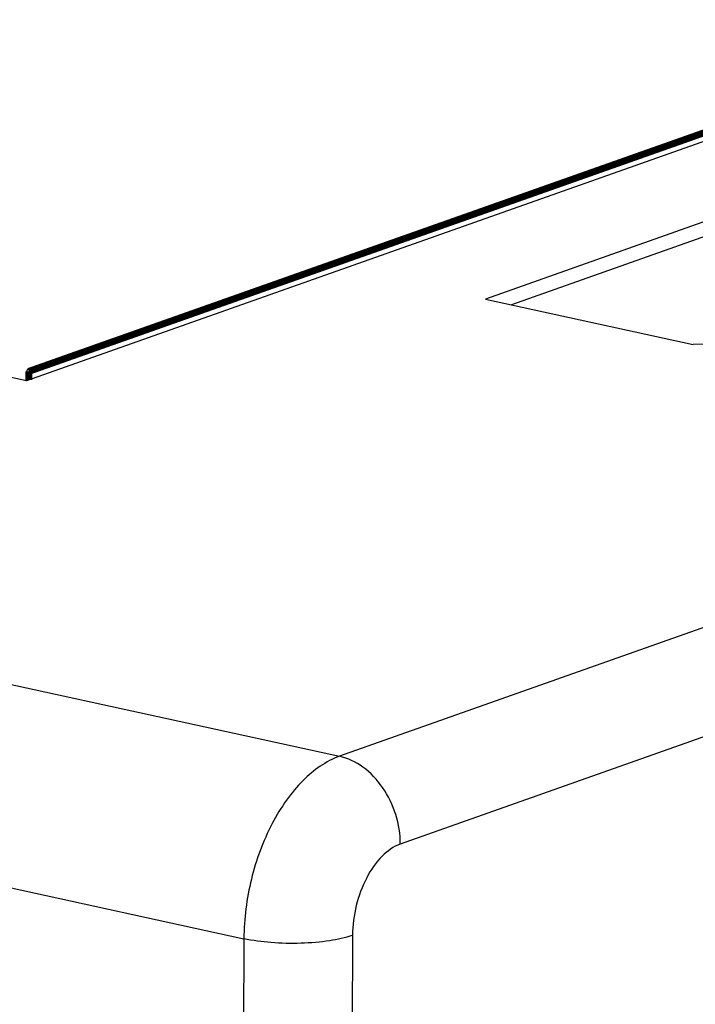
# Model space of a CAD drawing. Header units: millimetres. Extents: x 0 to 841, y 0 to 595.
# Tile 45 of 59: x 698.48 to 707.21, y 537.15 to 549.86. Entities that reach past the tile are written whole.
import ezdxf

# ---------------------------------------------------------------- set-up
doc = ezdxf.new("R2010")
doc.units = ezdxf.units.MM
doc.header["$LTSCALE"] = 65.395
for name, color, linetype in [('3D-TOPRH-WS-SHAPE', 7, 'CONTINUOUS'), ('BODY_CASE-WS-SHAPE', 7, 'CONTINUOUS'), ('PCB_MAIN_WS-RH-SHAPE', 7, 'CONTINUOUS')]:
    doc.layers.add(name, color=color, linetype=linetype)

msp = doc.modelspace()

# ---------------------------------------------------------------- linework, layer by layer
at = {"layer": '3D-TOPRH-WS-SHAPE', "color": 7, "linetype": 'Continuous'}
for p, q in [((773.786, 565.484), (702.609, 540.348)), ((774.573, 564.35), (703.395, 539.214)), ((717.834, 552), (698.567, 545.196)), ((714.312, 549.718), (704.494, 546.251)), ((714.311, 549.526), (704.83, 546.177)), ((664.708, 548.635), (702.609, 540.348)), ((698.567, 545.196), (688.302, 547.441)), ((663.474, 546.28), (701.375, 537.992)), ((704.494, 546.251), (707.179, 545.664)), ((709.985, 545.752), (707.179, 545.664)), ((701.375, 537.992), (700.971, 427.495)), ((702.778, 538.036), (702.374, 427.539))]:
    msp.add_line(p, q, dxfattribs=at)
for points, knots in [([(702.609, 540.348), (702.432, 540.285), (702.18, 540.102), (701.914, 539.781), (701.662, 539.365), (701.442, 538.765), (701.376, 538.251), (701.375, 537.992)], [0, 0, 0, 0, 0.202114, 0.320375, 0.448368, 0.722662, 1, 1, 1, 1]), ([(703.395, 539.214), (703.396, 539.342), (703.354, 539.602), (703.186, 539.949), (702.934, 540.218), (702.717, 540.324), (702.609, 540.348)], [0, 0, 0, 0, 0.261505, 0.525006, 0.77439, 1, 1, 1, 1]), ([(703.395, 539.214), (703.306, 539.183), (703.132, 539.055), (702.941, 538.774), (702.812, 538.423), (702.779, 538.166), (702.778, 538.036)], [0, 0, 0, 0, 0.202262, 0.447985, 0.72246, 1, 1, 1, 1]), ([(702.778, 538.036), (702.683, 538.003), (702.461, 537.956), (702.107, 537.927), (701.736, 537.935), (701.49, 537.967), (701.375, 537.992)], [0, 0, 0, 0, 0.213982, 0.476378, 0.751195, 1, 1, 1, 1])]:
    msp.add_open_spline(points, degree=3, knots=knots, dxfattribs=at)
at = {"layer": 'BODY_CASE-WS-SHAPE', "color": 7, "linetype": 'Continuous'}
for p, q in [((773.786, 565.484), (702.609, 540.348)), ((774.573, 564.35), (703.395, 539.214)), ((717.834, 552), (698.567, 545.196)), ((714.312, 549.718), (704.494, 546.251)), ((714.311, 549.526), (704.83, 546.177)), ((664.708, 548.635), (702.609, 540.348)), ((698.567, 545.196), (688.302, 547.441)), ((663.474, 546.28), (701.375, 537.992)), ((704.494, 546.251), (707.179, 545.664)), ((709.985, 545.752), (707.179, 545.664)), ((701.375, 537.992), (700.971, 427.495)), ((702.778, 538.036), (702.374, 427.539))]:
    msp.add_line(p, q, dxfattribs=at)
for points, knots in [([(702.609, 540.348), (702.432, 540.285), (702.18, 540.102), (701.914, 539.781), (701.662, 539.365), (701.442, 538.765), (701.376, 538.251), (701.375, 537.992)], [0, 0, 0, 0, 0.202114, 0.320375, 0.448368, 0.722662, 1, 1, 1, 1]), ([(703.395, 539.214), (703.396, 539.342), (703.354, 539.602), (703.186, 539.949), (702.934, 540.218), (702.717, 540.324), (702.609, 540.348)], [0, 0, 0, 0, 0.261505, 0.525006, 0.77439, 1, 1, 1, 1]), ([(703.395, 539.214), (703.306, 539.183), (703.132, 539.055), (702.941, 538.774), (702.812, 538.423), (702.779, 538.166), (702.778, 538.036)], [0, 0, 0, 0, 0.202262, 0.447985, 0.72246, 1, 1, 1, 1]), ([(702.778, 538.036), (702.683, 538.003), (702.461, 537.956), (702.107, 537.927), (701.736, 537.935), (701.49, 537.967), (701.375, 537.992)], [0, 0, 0, 0, 0.213982, 0.476378, 0.751195, 1, 1, 1, 1])]:
    msp.add_open_spline(points, degree=3, knots=knots, dxfattribs=at)
at = {"layer": 'PCB_MAIN_WS-RH-SHAPE', "color": 2, "linetype": 'Continuous', "const_width": 0.0891}
for points in [[(698.595, 545.317), (717.555, 552.013)], [(698.595, 545.206), (698.595, 545.317)]]:
    msp.add_lwpolyline(points, dxfattribs=at)
at = {"layer": 'PCB_MAIN_WS-RH-SHAPE', "color": 2, "linetype": 'Continuous'}
for points, knots in [([(698.572, 545.309), (698.572, 545.31), (698.572, 545.312), (698.572, 545.314), (698.573, 545.316), (698.573, 545.318), (698.573, 545.32), (698.574, 545.322), (698.574, 545.324), (698.575, 545.325), (698.575, 545.327), (698.575, 545.329), (698.576, 545.33), (698.576, 545.331), (698.577, 545.331), (698.577, 545.333), (698.578, 545.334), (698.578, 545.335), (698.579, 545.337), (698.58, 545.338), (698.581, 545.34), (698.582, 545.341), (698.582, 545.342), (698.583, 545.343), (698.583, 545.343), (698.584, 545.344), (698.585, 545.345), (698.585, 545.346), (698.586, 545.347), (698.587, 545.348), (698.587, 545.348), (698.588, 545.349), (698.589, 545.349), (698.59, 545.35), (698.59, 545.351), (698.591, 545.351), (698.592, 545.351), (698.592, 545.352), (698.593, 545.352), (698.594, 545.353), (698.595, 545.353), (698.596, 545.353), (698.596, 545.353), (698.597, 545.354), (698.598, 545.354), (698.599, 545.354), (698.599, 545.354), (698.6, 545.354), (698.601, 545.354), (698.601, 545.354), (698.602, 545.354), (698.603, 545.354), (698.604, 545.354), (698.604, 545.354), (698.605, 545.353), (698.605, 545.353), (698.606, 545.353), (698.607, 545.352), (698.608, 545.352), (698.608, 545.352), (698.609, 545.351), (698.609, 545.351), (698.61, 545.35), (698.611, 545.349), (698.611, 545.349), (698.612, 545.348), (698.612, 545.348), (698.613, 545.347), (698.613, 545.346), (698.614, 545.345), (698.614, 545.344), (698.615, 545.344), (698.615, 545.343), (698.615, 545.342), (698.616, 545.341), (698.616, 545.34), (698.616, 545.339), (698.617, 545.338), (698.617, 545.337), (698.617, 545.336), (698.617, 545.335), (698.617, 545.333), (698.618, 545.332), (698.618, 545.331), (698.618, 545.331), (698.618, 545.329), (698.618, 545.327), (698.618, 545.326), (698.618, 545.324)], [0, 0, 0, 0, 0.03125, 0.046875, 0.0625, 0.078125, 0.09375, 0.109375, 0.125, 0.140625, 0.15625, 0.171875, 0.179688, 0.1875, 0.195312, 0.203125, 0.21875, 0.234375, 0.25, 0.265625, 0.28125, 0.296875, 0.304688, 0.3125, 0.320312, 0.328125, 0.34375, 0.359375, 0.367188, 0.375, 0.382812, 0.390625, 0.40625, 0.421875, 0.429688, 0.4375, 0.445312, 0.453125, 0.46875, 0.484375, 0.492188, 0.5, 0.507812, 0.515625, 0.53125, 0.546875, 0.554688, 0.5625, 0.570312, 0.578125, 0.59375, 0.609375, 0.617188, 0.625, 0.632812, 0.640625, 0.65625, 0.671875, 0.679688, 0.6875, 0.695312, 0.703125, 0.71875, 0.734375, 0.742188, 0.75, 0.757812, 0.765625, 0.78125, 0.796875, 0.804688, 0.8125, 0.820312, 0.828125, 0.84375, 0.859375, 0.867188, 0.875, 0.882812, 0.890625, 0.90625, 0.921875, 0.929688, 0.9375, 0.945312, 0.953125, 0.96875, 1, 1, 1, 1]), ([(698.618, 545.324), (698.618, 545.323), (698.618, 545.322), (698.618, 545.319), (698.618, 545.317), (698.617, 545.314), (698.616, 545.312), (698.616, 545.311), (698.616, 545.309), (698.616, 545.308), (698.615, 545.307), (698.614, 545.305), (698.614, 545.303), (698.613, 545.302), (698.613, 545.3), (698.612, 545.299), (698.611, 545.297), (698.611, 545.296), (698.61, 545.295), (698.61, 545.295), (698.609, 545.293), (698.608, 545.292), (698.607, 545.29), (698.606, 545.29), (698.605, 545.289), (698.605, 545.288), (698.603, 545.287), (698.602, 545.285), (698.6, 545.284), (698.599, 545.283), (698.598, 545.283), (698.597, 545.282), (698.596, 545.282), (698.596, 545.282), (698.595, 545.281), (698.594, 545.281), (698.593, 545.281), (698.592, 545.28), (698.591, 545.281), (698.59, 545.28), (698.589, 545.28), (698.588, 545.28), (698.586, 545.281), (698.585, 545.281), (698.584, 545.282), (698.584, 545.282), (698.583, 545.282), (698.582, 545.283), (698.581, 545.284), (698.581, 545.284), (698.58, 545.285), (698.579, 545.285), (698.579, 545.286), (698.579, 545.286), (698.578, 545.287), (698.577, 545.288), (698.577, 545.289), (698.576, 545.289), (698.576, 545.291), (698.575, 545.292), (698.575, 545.293), (698.574, 545.294), (698.574, 545.295), (698.574, 545.296), (698.574, 545.298), (698.573, 545.3), (698.573, 545.302), (698.572, 545.304), (698.572, 545.306), (698.572, 545.308), (698.572, 545.309)], [0, 0, 0, 0, 0.03125, 0.046875, 0.0625, 0.09375, 0.109375, 0.125, 0.132812, 0.140625, 0.15625, 0.171875, 0.1875, 0.203125, 0.21875, 0.234375, 0.25, 0.257812, 0.265625, 0.273438, 0.28125, 0.3125, 0.328125, 0.335938, 0.34375, 0.359375, 0.375, 0.40625, 0.421875, 0.4375, 0.453125, 0.46875, 0.476562, 0.484375, 0.5, 0.515625, 0.523438, 0.53125, 0.546875, 0.5625, 0.578125, 0.59375, 0.625, 0.640625, 0.65625, 0.664062, 0.671875, 0.6875, 0.703125, 0.71875, 0.726562, 0.734375, 0.742188, 0.75, 0.765625, 0.78125, 0.789062, 0.796875, 0.8125, 0.828125, 0.84375, 0.859375, 0.867188, 0.875, 0.890625, 0.90625, 0.9375, 0.953125, 0.96875, 1, 1, 1, 1])]:
    msp.add_open_spline(points, degree=3, knots=knots, dxfattribs=at)

doc.saveas('drawing.dxf')
